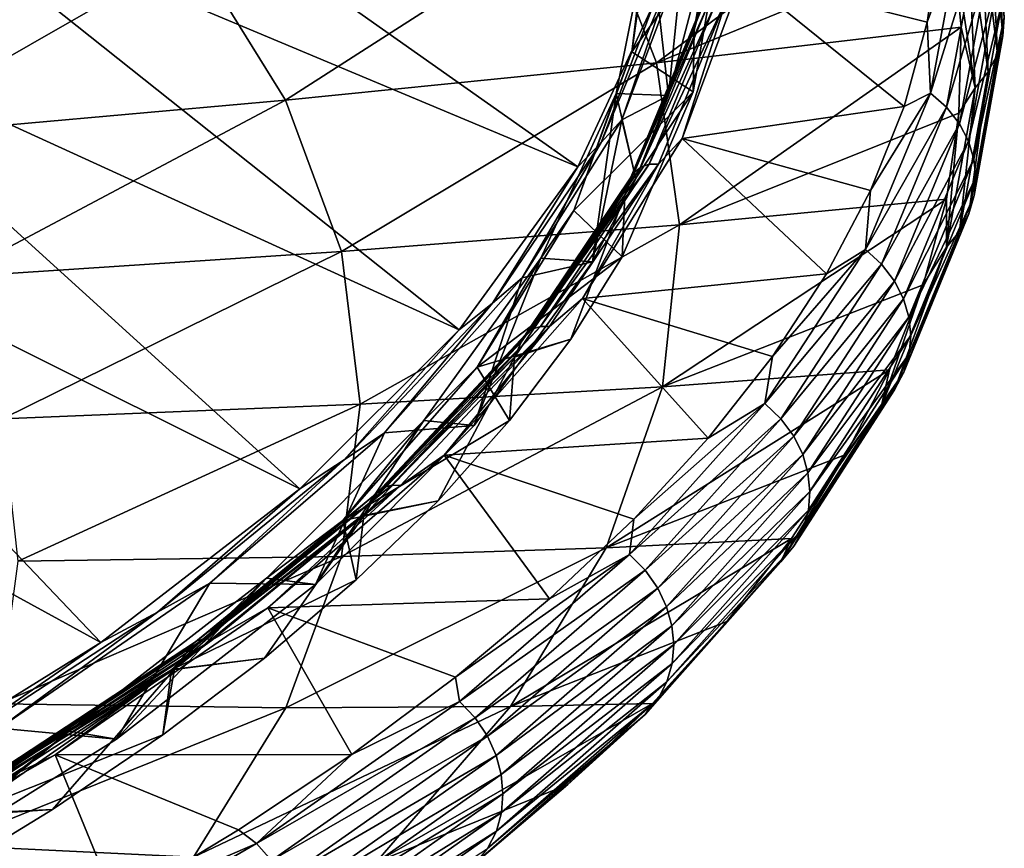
# Model space of a CAD drawing. Header units: metres. Extents: x -106 to 264, y -111 to 81.
# Tile 246 of 256: x 254 to 264, y 5 to 14. Entities that reach past the tile are written whole.
import ezdxf

# ---------------------------------------------------------------- set-up
doc = ezdxf.new("R2010")
doc.units = ezdxf.units.M
doc.layers.add('solid_20422013', color=7, linetype='CONTINUOUS')

msp = doc.modelspace()

# ---------------------------------------------------------------- linework, layer by layer
at = {"layer": 'solid_20422013'}
for points in [[(253.052444, 17.028738, 211.349136), (252.294754, 15.51055, 215.568085), (259.4758, 12.494578, 215.387924)], [(253.052444, 17.028738, 211.349136), (259.4758, 12.494578, 215.387924), (260.282776, 14.235121, 210.553391)], [(260.302948, 13.588056, 197.319458), (259.647736, 15.275245, 192.632919), (263.212799, 15.761858, 197.167389)], [(260.302948, 13.588056, 197.319458), (263.212799, 15.761858, 197.167389), (263.410492, 14.862253, 199.646927)], [(260.993134, 15.674095, 204.779648), (260.697876, 13.930076, 209.623856), (260.730438, 14.077503, 209.501907)], [(260.992096, 15.02831, 204.679245), (260.697876, 13.930076, 209.623856), (260.993134, 15.674095, 204.779648)], [(252.294754, 15.51055, 215.568085), (251.158829, 14.019715, 219.711044), (258.231659, 10.783846, 220.139664)], [(252.294754, 15.51055, 215.568085), (258.231659, 10.783846, 220.139664), (259.4758, 12.494578, 215.387924)], [(263.85321, 15.55061, 199.852081), (263.935059, 13.871906, 204.502274), (263.797821, 15.359486, 199.78627)], [(263.950958, 14.062175, 204.57132), (263.935059, 13.871906, 204.502274), (263.85321, 15.55061, 199.852081)], [(260.043793, 13.703719, 208.358429), (260.992096, 15.02831, 204.679245), (260.246582, 15.380395, 203.701279)], [(260.227722, 15.015059, 205.158875), (260.043793, 13.703719, 208.358429), (260.246582, 15.380395, 203.701279)], [(263.797821, 15.359486, 199.78627), (263.879089, 13.680235, 204.431702), (263.701294, 15.172057, 199.724136)], [(263.935059, 13.871906, 204.502274), (263.879089, 13.680235, 204.431702), (263.797821, 15.359486, 199.78627)], [(256.410278, 13.194492, 192.90361), (255.439651, 14.76158, 188.550705), (259.647736, 15.275245, 192.632919)], [(256.410278, 13.194492, 192.90361), (259.647736, 15.275245, 192.632919), (260.302948, 13.588056, 197.319458)], [(263.701294, 15.172057, 199.724136), (263.781464, 13.493385, 204.361786), (263.56662, 15.002142, 199.670486)], [(263.879089, 13.680235, 204.431702), (263.781464, 13.493385, 204.361786), (263.701294, 15.172057, 199.724136)], [(260.227722, 15.015059, 205.158875), (259.877411, 13.264476, 210.021301), (260.043793, 13.703719, 208.358429)], [(260.426422, 13.243556, 210.079407), (259.877411, 13.264476, 210.021301), (260.227722, 15.015059, 205.158875)], [(260.043793, 13.703719, 208.358429), (260.686096, 13.284825, 209.521957), (260.992096, 15.02831, 204.679245)], [(260.65863, 14.124878, 207.631439), (260.426422, 13.243556, 210.079407), (260.227722, 15.015059, 205.158875)], [(260.992096, 15.02831, 204.679245), (260.686096, 13.284825, 209.521957), (260.697876, 13.930076, 209.623856)], [(263.56662, 15.002142, 199.670486), (263.645233, 13.325239, 204.297653), (263.410492, 14.862253, 199.646927)], [(263.781464, 13.493385, 204.361786), (263.645233, 13.325239, 204.297653), (263.56662, 15.002142, 199.670486)], [(261.204559, 14.499615, 208.852982), (263.141357, 14.013906, 207.743958), (263.274353, 14.901443, 205.265167)], [(263.479218, 14.923164, 204.86969), (263.274353, 14.901443, 205.265167), (263.141357, 14.013906, 207.743958)], [(263.175964, 13.270103, 209.482819), (263.479218, 14.923164, 204.86969), (263.141357, 14.013906, 207.743958)], [(263.647705, 14.780567, 204.822617), (263.479218, 14.923164, 204.86969), (263.175964, 13.270103, 209.482819)], [(260.302948, 13.588056, 197.319458), (263.410492, 14.862253, 199.646927), (263.498108, 13.9606, 202.132019)], [(263.647705, 14.780567, 204.822617), (263.175964, 13.270103, 209.482819), (263.345398, 13.12158, 209.447632)], [(263.647705, 14.780567, 204.822617), (263.345398, 13.12158, 209.447632), (263.782104, 14.613262, 204.765732)], [(263.645233, 13.325239, 204.297653), (263.498108, 13.9606, 202.132019), (263.410492, 14.862253, 199.646927)], [(252.024307, 12.80335, 189.047058), (250.783676, 14.239956, 185.05661), (255.439651, 14.76158, 188.550705)], [(252.024307, 12.80335, 189.047058), (255.439651, 14.76158, 188.550705), (256.410278, 13.194492, 192.90361)], [(259.93689, 12.989357, 213.690201), (260.426422, 13.243556, 210.079407), (260.573853, 14.672618, 209.014771)], [(259.93689, 12.989357, 213.690201), (260.573853, 14.672618, 209.014771), (260.442078, 14.464039, 209.783936)], [(260.573853, 14.672618, 209.014771), (260.426422, 13.243556, 210.079407), (260.65863, 14.124878, 207.631439)], [(263.345398, 13.12158, 209.447632), (263.480591, 12.948985, 209.400055), (263.782104, 14.613262, 204.765732)], [(263.782104, 14.613262, 204.765732), (263.480591, 12.948985, 209.400055), (263.876556, 14.434338, 204.703644)], [(259.93689, 12.989357, 213.690201), (260.442078, 14.464039, 209.783936), (259.721924, 12.751941, 214.539459)], [(260.282776, 14.235121, 210.553391), (259.721924, 12.751941, 214.539459), (260.442078, 14.464039, 209.783936)], [(261.204559, 14.499615, 208.852982), (260.571289, 12.794874, 213.588074), (262.898834, 13.129014, 210.215363)], [(261.037872, 14.257011, 209.598282), (260.571289, 12.794874, 213.588074), (261.204559, 14.499615, 208.852982)], [(261.204559, 14.499615, 208.852982), (262.898834, 13.129014, 210.215363), (263.141357, 14.013906, 207.743958)], [(263.480591, 12.948985, 209.400055), (263.575592, 12.765701, 209.344238), (263.876556, 14.434338, 204.703644)], [(263.876556, 14.434338, 204.703644), (263.575592, 12.765701, 209.344238), (263.931396, 14.250069, 204.638596)], [(260.2258, 12.523163, 214.390442), (260.322723, 12.524734, 214.409866), (261.037872, 14.257011, 209.598282)], [(260.939819, 14.252658, 209.586578), (260.2258, 12.523163, 214.390442), (261.037872, 14.257011, 209.598282)], [(261.037872, 14.257011, 209.598282), (260.322723, 12.524734, 214.409866), (260.571289, 12.794874, 213.588074)], [(260.282776, 14.235121, 210.553391), (259.4758, 12.494578, 215.387924), (259.721924, 12.751941, 214.539459)], [(260.01886, 12.353951, 214.289261), (260.065155, 12.43287, 214.326675), (260.777252, 14.157752, 209.535629)], [(260.730438, 14.077503, 209.501907), (260.01886, 12.353951, 214.289261), (260.777252, 14.157752, 209.535629)], [(260.065155, 12.43287, 214.326675), (260.136719, 12.491392, 214.361679), (260.84967, 14.218329, 209.564926)], [(260.777252, 14.157752, 209.535629), (260.065155, 12.43287, 214.326675), (260.84967, 14.218329, 209.564926)], [(260.136719, 12.491392, 214.361679), (260.2258, 12.523163, 214.390442), (260.939819, 14.252658, 209.586578)], [(260.84967, 14.218329, 209.564926), (260.136719, 12.491392, 214.361679), (260.939819, 14.252658, 209.586578)], [(263.575592, 12.765701, 209.344238), (263.630768, 12.578059, 209.282547), (263.931396, 14.250069, 204.638596)], [(263.931396, 14.250069, 204.638596), (263.630768, 12.578059, 209.282547), (263.950958, 14.062175, 204.57132)], [(260.697876, 13.930076, 209.623856), (260.01886, 12.353951, 214.289261), (260.730438, 14.077503, 209.501907)], [(263.630768, 12.578059, 209.282547), (263.650482, 12.387682, 209.216019), (263.950958, 14.062175, 204.57132)], [(263.950958, 14.062175, 204.57132), (263.650482, 12.387682, 209.216019), (263.935059, 13.871906, 204.502274)], [(251.158829, 14.019715, 219.711044), (249.652908, 12.567022, 223.748062), (256.55954, 9.115499, 224.773682)], [(251.158829, 14.019715, 219.711044), (256.55954, 9.115499, 224.773682), (258.231659, 10.783846, 220.139664)], [(260.542908, 11.888271, 202.040985), (260.302948, 13.588056, 197.319458), (263.498108, 13.9606, 202.132019)], [(260.542908, 11.888271, 202.040985), (263.498108, 13.9606, 202.132019), (263.475494, 13.058443, 204.618347)], [(263.175964, 13.270103, 209.482819), (263.141357, 14.013906, 207.743958), (262.898834, 13.129014, 210.215363)], [(263.645233, 13.325239, 204.297653), (263.475494, 13.058443, 204.618347), (263.498108, 13.9606, 202.132019)], [(260.697876, 13.930076, 209.623856), (259.968781, 12.200738, 214.427277), (260.01886, 12.353951, 214.289261)], [(260.686096, 13.284825, 209.521957), (259.968781, 12.200738, 214.427277), (260.697876, 13.930076, 209.623856)], [(263.935059, 13.871906, 204.502274), (263.634521, 12.195839, 209.145081), (263.879089, 13.680235, 204.431702)], [(263.650482, 12.387682, 209.216019), (263.634521, 12.195839, 209.145081), (263.935059, 13.871906, 204.502274)], [(259.433044, 12.037971, 212.985229), (260.686096, 13.284825, 209.521957), (260.043793, 13.703719, 208.358429)], [(259.877411, 13.264476, 210.021301), (259.433044, 12.037971, 212.985229), (260.043793, 13.703719, 208.358429)], [(263.879089, 13.680235, 204.431702), (263.578278, 12.003633, 209.069656), (263.781464, 13.493385, 204.361786)], [(263.634521, 12.195839, 209.145081), (263.578278, 12.003633, 209.069656), (263.879089, 13.680235, 204.431702)], [(256.995544, 11.605601, 197.317062), (256.410278, 13.194492, 192.90361), (260.302948, 13.588056, 197.319458)], [(256.995544, 11.605601, 197.317062), (260.302948, 13.588056, 197.319458), (260.542908, 11.888271, 202.040985)], [(263.781464, 13.493385, 204.361786), (263.480133, 11.817394, 208.991852), (263.645233, 13.325239, 204.297653)], [(263.578278, 12.003633, 209.069656), (263.480133, 11.817394, 208.991852), (263.781464, 13.493385, 204.361786)], [(259.877411, 13.264476, 210.021301), (259.087067, 11.537223, 214.818924), (259.433044, 12.037971, 212.985229)], [(259.628784, 11.500453, 214.921066), (259.087067, 11.537223, 214.818924), (259.877411, 13.264476, 210.021301)], [(259.433044, 12.037971, 212.985229), (259.940155, 11.550041, 214.3405), (260.686096, 13.284825, 209.521957)], [(260.083954, 12.370339, 212.504852), (259.628784, 11.500453, 214.921066), (259.877411, 13.264476, 210.021301)], [(260.426422, 13.243556, 210.079407), (260.083954, 12.370339, 212.504852), (259.877411, 13.264476, 210.021301)], [(259.93689, 12.989357, 213.690201), (260.083954, 12.370339, 212.504852), (260.426422, 13.243556, 210.079407)], [(260.686096, 13.284825, 209.521957), (259.940155, 11.550041, 214.3405), (259.968781, 12.200738, 214.427277)], [(262.494781, 11.629883, 214.060333), (263.175964, 13.270103, 209.482819), (262.547241, 12.248302, 212.675125)], [(263.345398, 13.12158, 209.447632), (263.175964, 13.270103, 209.482819), (262.494781, 11.629883, 214.060333)], [(263.175964, 13.270103, 209.482819), (262.898834, 13.129014, 210.215363), (262.547241, 12.248302, 212.675125)], [(263.645233, 13.325239, 204.297653), (263.343201, 11.651072, 208.917038), (263.475494, 13.058443, 204.618347)], [(263.480133, 11.817394, 208.991852), (263.343201, 11.651072, 208.917038), (263.645233, 13.325239, 204.297653)], [(252.911392, 11.337009, 193.120087), (252.024307, 12.80335, 189.047058), (256.410278, 13.194492, 192.90361)], [(252.911392, 11.337009, 193.120087), (256.410278, 13.194492, 192.90361), (256.995544, 11.605601, 197.317062)], [(260.571289, 12.794874, 213.588074), (262.547241, 12.248302, 212.675125), (262.898834, 13.129014, 210.215363)], [(263.345398, 13.12158, 209.447632), (262.494781, 11.629883, 214.060333), (262.664154, 11.475374, 214.037201)], [(263.345398, 13.12158, 209.447632), (262.664154, 11.475374, 214.037201), (263.480591, 12.948985, 209.400055)], [(260.542908, 11.888271, 202.040985), (263.475494, 13.058443, 204.618347), (263.342712, 12.157367, 207.101608)], [(263.343201, 11.651072, 208.917038), (263.342712, 12.157367, 207.101608), (263.475494, 13.058443, 204.618347)], [(258.892975, 11.329574, 218.30043), (259.628784, 11.500453, 214.921066), (259.93689, 12.989357, 213.690201)], [(258.892975, 11.329574, 218.30043), (259.93689, 12.989357, 213.690201), (259.721924, 12.751941, 214.539459)], [(259.93689, 12.989357, 213.690201), (259.628784, 11.500453, 214.921066), (260.083954, 12.370339, 212.504852)], [(262.664154, 11.475374, 214.037201), (262.799286, 11.297441, 213.999023), (263.480591, 12.948985, 209.400055)], [(263.480591, 12.948985, 209.400055), (262.799286, 11.297441, 213.999023), (263.575592, 12.765701, 209.344238)], [(258.892975, 11.329574, 218.30043), (259.721924, 12.751941, 214.539459), (258.579865, 11.066376, 219.221298)], [(259.4758, 12.494578, 215.387924), (258.579865, 11.066376, 219.221298), (259.721924, 12.751941, 214.539459)], [(260.571289, 12.794874, 213.588074), (259.524933, 11.113647, 218.257874), (262.087067, 11.373333, 215.118958)], [(260.322723, 12.524734, 214.409866), (259.524933, 11.113647, 218.257874), (260.571289, 12.794874, 213.588074)], [(260.571289, 12.794874, 213.588074), (262.087067, 11.373333, 215.118958), (262.547241, 12.248302, 212.675125)], [(262.799286, 11.297441, 213.999023), (262.894257, 11.109762, 213.949615), (263.575592, 12.765701, 209.344238)], [(263.575592, 12.765701, 209.344238), (262.894257, 11.109762, 213.949615), (263.630768, 12.578059, 209.282547)], [(249.652908, 12.567022, 223.748062), (247.787918, 11.162981, 227.649948), (254.47168, 7.501797, 229.25592)], [(249.652908, 12.567022, 223.748062), (254.47168, 7.501797, 229.25592), (256.55954, 9.115499, 224.773682)], [(258.997406, 10.790894, 219.084991), (259.084808, 10.820146, 219.120758), (260.2258, 12.523163, 214.390442)], [(260.136719, 12.491392, 214.361679), (258.997406, 10.790894, 219.084991), (260.2258, 12.523163, 214.390442)], [(259.084808, 10.820146, 219.120758), (259.179871, 10.818975, 219.147797), (260.322723, 12.524734, 214.409866)], [(260.2258, 12.523163, 214.390442), (259.084808, 10.820146, 219.120758), (260.322723, 12.524734, 214.409866)], [(260.322723, 12.524734, 214.409866), (259.179871, 10.818975, 219.147797), (259.524933, 11.113647, 218.257874)], [(262.894257, 11.109762, 213.949615), (262.949432, 10.918724, 213.891327), (263.630768, 12.578059, 209.282547)], [(263.630768, 12.578059, 209.282547), (262.949432, 10.918724, 213.891327), (263.650482, 12.387682, 209.216019)], [(259.4758, 12.494578, 215.387924), (258.231659, 10.783846, 220.139664), (258.579865, 11.066376, 219.221298)], [(258.881805, 10.656785, 219.003326), (258.927216, 10.734395, 219.044373), (260.065155, 12.43287, 214.326675)], [(260.01886, 12.353951, 214.289261), (258.881805, 10.656785, 219.003326), (260.065155, 12.43287, 214.326675)], [(258.927216, 10.734395, 219.044373), (258.997406, 10.790894, 219.084991), (260.136719, 12.491392, 214.361679)], [(260.065155, 12.43287, 214.326675), (258.927216, 10.734395, 219.044373), (260.136719, 12.491392, 214.361679)], [(259.968781, 12.200738, 214.427277), (258.881805, 10.656785, 219.003326), (260.01886, 12.353951, 214.289261)], [(262.949432, 10.918724, 213.891327), (262.969177, 10.725853, 213.825546), (263.650482, 12.387682, 209.216019)], [(263.650482, 12.387682, 209.216019), (262.969177, 10.725853, 213.825546), (263.634521, 12.195839, 209.145081)], [(259.968781, 12.200738, 214.427277), (258.811096, 10.49844, 219.155594), (258.881805, 10.656785, 219.003326)], [(259.402802, 10.686062, 216.740295), (258.811096, 10.49844, 219.155594), (259.968781, 12.200738, 214.427277)], [(259.940155, 11.550041, 214.3405), (259.402802, 10.686062, 216.740295), (259.968781, 12.200738, 214.427277)], [(262.494781, 11.629883, 214.060333), (262.547241, 12.248302, 212.675125), (262.087067, 11.373333, 215.118958)], [(263.634521, 12.195839, 209.145081), (262.953247, 10.532436, 213.752716), (263.578278, 12.003633, 209.069656)], [(262.969177, 10.725853, 213.825546), (262.953247, 10.532436, 213.752716), (263.634521, 12.195839, 209.145081)], [(260.366028, 10.187596, 206.764984), (263.342712, 12.157367, 207.101608), (263.100037, 11.258954, 209.577515)], [(260.366028, 10.187596, 206.764984), (260.542908, 11.888271, 202.040985), (263.342712, 12.157367, 207.101608)], [(263.343201, 11.651072, 208.917038), (263.100037, 11.258954, 209.577515), (263.342712, 12.157367, 207.101608)], [(258.421356, 10.393892, 217.551834), (259.940155, 11.550041, 214.3405), (259.433044, 12.037971, 212.985229)], [(259.087067, 11.537223, 214.818924), (258.421356, 10.393892, 217.551834), (259.433044, 12.037971, 212.985229)], [(263.578278, 12.003633, 209.069656), (262.897095, 10.33971, 213.672394), (263.480133, 11.817394, 208.991852)], [(262.953247, 10.532436, 213.752716), (262.897095, 10.33971, 213.672394), (263.578278, 12.003633, 209.069656)], [(257.191406, 10.005764, 201.760925), (256.995544, 11.605601, 197.317062), (260.542908, 11.888271, 202.040985)], [(257.191406, 10.005764, 201.760925), (260.542908, 11.888271, 202.040985), (260.366028, 10.187596, 206.764984)], [(263.480133, 11.817394, 208.991852), (262.799042, 10.154112, 213.586594), (263.343201, 11.651072, 208.917038)], [(262.897095, 10.33971, 213.672394), (262.799042, 10.154112, 213.586594), (263.480133, 11.817394, 208.991852)], [(253.438904, 9.850898, 197.248047), (252.911392, 11.337009, 193.120087), (256.995544, 11.605601, 197.317062)], [(253.438904, 9.850898, 197.248047), (256.995544, 11.605601, 197.317062), (257.191406, 10.005764, 201.760925)], [(261.439697, 10.012325, 218.574814), (262.494781, 11.629883, 214.060333), (261.519165, 10.505614, 217.542618)], [(262.664154, 11.475374, 214.037201), (262.494781, 11.629883, 214.060333), (261.439697, 10.012325, 218.574814)], [(262.494781, 11.629883, 214.060333), (262.087067, 11.373333, 215.118958), (261.519165, 10.505614, 217.542618)], [(263.343201, 11.651072, 208.917038), (262.662231, 9.989655, 213.500977), (263.100037, 11.258954, 209.577515)], [(262.799042, 10.154112, 213.586594), (262.662231, 9.989655, 213.500977), (263.343201, 11.651072, 208.917038)], [(259.087067, 11.537223, 214.818924), (257.85907, 9.833048, 219.55246), (258.421356, 10.393892, 217.551834)], [(258.389465, 9.780645, 219.698013), (257.85907, 9.833048, 219.55246), (259.087067, 11.537223, 214.818924)], [(259.628784, 11.500453, 214.921066), (258.389465, 9.780645, 219.698013), (259.087067, 11.537223, 214.818924)], [(258.892975, 11.329574, 218.30043), (258.389465, 9.780645, 219.698013), (259.628784, 11.500453, 214.921066)], [(258.421356, 10.393892, 217.551834), (259.402802, 10.686062, 216.740295), (259.940155, 11.550041, 214.3405)], [(262.664154, 11.475374, 214.037201), (261.439697, 10.012325, 218.574814), (261.60791, 9.851808, 218.563812)], [(262.664154, 11.475374, 214.037201), (261.60791, 9.851808, 218.563812), (262.799286, 11.297441, 213.999023)], [(259.524933, 11.113647, 218.257874), (261.519165, 10.505614, 217.542618), (262.087067, 11.373333, 215.118958)], [(257.449188, 9.704538, 222.814148), (258.389465, 9.780645, 219.698013), (258.892975, 11.329574, 218.30043)], [(257.449188, 9.704538, 222.814148), (258.892975, 11.329574, 218.30043), (258.579865, 11.066376, 219.221298)], [(261.60791, 9.851808, 218.563812), (261.742126, 9.668521, 218.535126), (262.799286, 11.297441, 213.999023)], [(262.799286, 11.297441, 213.999023), (261.742126, 9.668521, 218.535126), (262.894257, 11.109762, 213.949615)], [(247.787918, 11.162981, 227.649948), (251.983475, 5.954603, 233.553406), (254.47168, 7.501797, 229.25592)], [(260.366028, 10.187596, 206.764984), (263.100037, 11.258954, 209.577515), (262.747864, 10.364762, 212.041763)], [(262.662231, 9.989655, 213.500977), (262.747864, 10.364762, 212.041763), (263.100037, 11.258954, 209.577515)], [(257.449188, 9.704538, 222.814148), (258.579865, 11.066376, 219.221298), (257.023987, 9.419251, 223.796371)], [(258.231659, 10.783846, 220.139664), (257.023987, 9.419251, 223.796371), (258.579865, 11.066376, 219.221298)], [(259.524933, 11.113647, 218.257874), (258.072601, 9.4674, 222.83049), (260.844543, 9.646636, 219.941895)], [(259.179871, 10.818975, 219.147797), (258.072601, 9.4674, 222.83049), (259.524933, 11.113647, 218.257874)], [(259.524933, 11.113647, 218.257874), (260.844543, 9.646636, 219.941895), (261.519165, 10.505614, 217.542618)], [(261.742126, 9.668521, 218.535126), (261.836487, 9.476438, 218.492157), (262.894257, 11.109762, 213.949615)], [(262.894257, 11.109762, 213.949615), (261.836487, 9.476438, 218.492157), (262.949432, 10.918724, 213.891327)], [(261.836487, 9.476438, 218.492157), (261.891327, 9.282001, 218.437302), (262.949432, 10.918724, 213.891327)], [(262.949432, 10.918724, 213.891327), (261.891327, 9.282001, 218.437302), (262.969177, 10.725853, 213.825546)], [(258.231659, 10.783846, 220.139664), (256.55954, 9.115499, 224.773682), (257.023987, 9.419251, 223.796371)], [(257.37146, 9.07437, 223.655273), (257.439819, 9.128891, 223.701385), (258.997406, 10.790894, 219.084991)], [(258.927216, 10.734395, 219.044373), (257.37146, 9.07437, 223.655273), (258.997406, 10.790894, 219.084991)], [(257.439819, 9.128891, 223.701385), (257.524902, 9.155681, 223.743988), (259.084808, 10.820146, 219.120758)], [(258.997406, 10.790894, 219.084991), (257.439819, 9.128891, 223.701385), (259.084808, 10.820146, 219.120758)], [(259.084808, 10.820146, 219.120758), (257.524902, 9.155681, 223.743988), (259.179871, 10.818975, 219.147797)], [(257.524902, 9.155681, 223.743988), (257.617462, 9.151833, 223.778458), (259.179871, 10.818975, 219.147797)], [(259.179871, 10.818975, 219.147797), (257.617462, 9.151833, 223.778458), (258.072601, 9.4674, 222.83049)], [(257.32724, 8.998039, 223.610657), (257.37146, 9.07437, 223.655273), (258.927216, 10.734395, 219.044373)], [(258.881805, 10.656785, 219.003326), (257.32724, 8.998039, 223.610657), (258.927216, 10.734395, 219.044373)], [(258.811096, 10.49844, 219.155594), (257.32724, 8.998039, 223.610657), (258.881805, 10.656785, 219.003326)], [(258.421356, 10.393892, 217.551834), (258.759033, 9.831659, 219.113495), (259.402802, 10.686062, 216.740295)], [(259.402802, 10.686062, 216.740295), (258.759033, 9.831659, 219.113495), (258.811096, 10.49844, 219.155594)], [(261.891327, 9.282001, 218.437302), (261.91095, 9.086641, 218.372314), (262.969177, 10.725853, 213.825546)], [(262.969177, 10.725853, 213.825546), (261.91095, 9.086641, 218.372314), (262.953247, 10.532436, 213.752716)], [(258.811096, 10.49844, 219.155594), (257.233032, 8.835349, 223.774994), (257.32724, 8.998039, 223.610657)], [(258.010193, 8.991156, 221.44809), (257.233032, 8.835349, 223.774994), (258.811096, 10.49844, 219.155594)], [(258.759033, 9.831659, 219.113495), (258.010193, 8.991156, 221.44809), (258.811096, 10.49844, 219.155594)], [(261.439697, 10.012325, 218.574814), (261.519165, 10.505614, 217.542618), (260.844543, 9.646636, 219.941895)], [(262.953247, 10.532436, 213.752716), (261.895172, 8.891661, 218.297592), (262.897095, 10.33971, 213.672394)], [(261.91095, 9.086641, 218.372314), (261.895172, 8.891661, 218.297592), (262.953247, 10.532436, 213.752716)], [(257.011017, 8.782413, 222.027893), (258.759033, 9.831659, 219.113495), (258.421356, 10.393892, 217.551834)], [(257.85907, 9.833048, 219.55246), (257.011017, 8.782413, 222.027893), (258.421356, 10.393892, 217.551834)], [(259.773499, 8.497742, 211.458923), (262.747864, 10.364762, 212.041763), (262.286743, 9.476301, 214.490067)], [(259.773499, 8.497742, 211.458923), (260.366028, 10.187596, 206.764984), (262.747864, 10.364762, 212.041763)], [(262.897095, 10.33971, 213.672394), (261.839417, 8.698429, 218.212341), (262.799042, 10.154112, 213.586594)], [(261.895172, 8.891661, 218.297592), (261.839417, 8.698429, 218.212341), (262.897095, 10.33971, 213.672394)], [(262.662231, 9.989655, 213.500977), (262.286743, 9.476301, 214.490067), (262.747864, 10.364762, 212.041763)], [(256.996552, 8.405909, 206.204834), (260.366028, 10.187596, 206.764984), (259.773499, 8.497742, 211.458923)], [(256.996552, 8.405909, 206.204834), (257.191406, 10.005764, 201.760925), (260.366028, 10.187596, 206.764984)], [(262.799042, 10.154112, 213.586594), (261.742096, 8.513495, 218.118515), (262.662231, 9.989655, 213.500977)], [(261.839417, 8.698429, 218.212341), (261.742096, 8.513495, 218.118515), (262.799042, 10.154112, 213.586594)], [(253.603241, 8.355116, 201.402847), (253.438904, 9.850898, 197.248047), (257.191406, 10.005764, 201.760925)], [(253.603241, 8.355116, 201.402847), (257.191406, 10.005764, 201.760925), (256.996552, 8.405909, 206.204834)], [(260.016937, 8.427118, 222.999237), (261.439697, 10.012325, 218.574814), (260.064423, 8.797873, 222.312637)], [(261.60791, 9.851808, 218.563812), (261.439697, 10.012325, 218.574814), (260.016937, 8.427118, 222.999237)], [(261.439697, 10.012325, 218.574814), (260.844543, 9.646636, 219.941895), (260.064423, 8.797873, 222.312637)], [(262.662231, 9.989655, 213.500977), (261.606262, 8.350931, 218.022034), (262.286743, 9.476301, 214.490067)], [(261.742096, 8.513495, 218.118515), (261.606262, 8.350931, 218.022034), (262.662231, 9.989655, 213.500977)], [(257.85907, 9.833048, 219.55246), (256.21048, 8.177645, 224.150513), (257.011017, 8.782413, 222.027893)], [(256.725677, 8.110062, 224.338242), (256.21048, 8.177645, 224.150513), (257.85907, 9.833048, 219.55246)], [(258.389465, 9.780645, 219.698013), (256.725677, 8.110062, 224.338242), (257.85907, 9.833048, 219.55246)], [(257.011017, 8.782413, 222.027893), (258.010193, 8.991156, 221.44809), (258.759033, 9.831659, 219.113495)], [(261.60791, 9.851808, 218.563812), (260.016937, 8.427118, 222.999237), (260.182922, 8.260608, 223.000381)], [(261.60791, 9.851808, 218.563812), (260.182922, 8.260608, 223.000381), (261.742126, 9.668521, 218.535126)], [(257.449188, 9.704538, 222.814148), (256.725677, 8.110062, 224.338242), (258.389465, 9.780645, 219.698013)], [(255.615356, 8.125284, 227.200684), (256.725677, 8.110062, 224.338242), (257.449188, 9.704538, 222.814148)], [(255.615356, 8.125284, 227.200684), (257.449188, 9.704538, 222.814148), (257.023987, 9.419251, 223.796371)], [(258.072601, 9.4674, 222.83049), (260.064423, 8.797873, 222.312637), (260.844543, 9.646636, 219.941895)], [(260.182922, 8.260608, 223.000381), (260.315369, 8.071985, 222.981186), (261.742126, 9.668521, 218.535126)], [(261.742126, 9.668521, 218.535126), (260.315369, 8.071985, 222.981186), (261.836487, 9.476438, 218.492157)], [(255.615356, 8.125284, 227.200684), (257.023987, 9.419251, 223.796371), (255.065277, 7.822203, 228.232346)], [(256.55954, 9.115499, 224.773682), (255.065277, 7.822203, 228.232346), (257.023987, 9.419251, 223.796371)], [(258.072601, 9.4674, 222.83049), (256.224213, 7.867358, 227.27478), (259.180054, 7.960831, 224.650742)], [(257.617462, 9.151833, 223.778458), (256.224213, 7.867358, 227.27478), (258.072601, 9.4674, 222.83049)], [(258.072601, 9.4674, 222.83049), (259.180054, 7.960831, 224.650742), (260.064423, 8.797873, 222.312637)], [(259.773499, 8.497742, 211.458923), (262.286743, 9.476301, 214.490067), (261.717529, 8.595133, 216.918152)], [(260.315369, 8.071985, 222.981186), (260.408478, 7.875518, 222.944641), (261.836487, 9.476438, 218.492157)], [(261.836487, 9.476438, 218.492157), (260.408478, 7.875518, 222.944641), (261.891327, 9.282001, 218.437302)], [(261.606262, 8.350931, 218.022034), (261.717529, 8.595133, 216.918152), (262.286743, 9.476301, 214.490067)], [(260.408478, 7.875518, 222.944641), (260.462616, 7.677702, 222.89325), (261.891327, 9.282001, 218.437302)], [(261.891327, 9.282001, 218.437302), (260.462616, 7.677702, 222.89325), (261.91095, 9.086641, 218.372314)], [(256.55954, 9.115499, 224.773682), (254.47168, 7.501797, 229.25592), (255.065277, 7.822203, 228.232346)], [(255.408951, 7.464564, 228.126678), (255.47496, 7.517166, 228.178116), (257.439819, 9.128891, 223.701385)], [(257.37146, 9.07437, 223.655273), (255.408951, 7.464564, 228.126678), (257.439819, 9.128891, 223.701385)], [(255.47496, 7.517166, 228.178116), (255.557129, 7.541569, 228.227356), (257.524902, 9.155681, 223.743988)], [(257.439819, 9.128891, 223.701385), (255.47496, 7.517166, 228.178116), (257.524902, 9.155681, 223.743988)], [(257.524902, 9.155681, 223.743988), (255.557129, 7.541569, 228.227356), (257.617462, 9.151833, 223.778458)], [(255.557129, 7.541569, 228.227356), (255.64653, 7.535124, 228.269043), (257.617462, 9.151833, 223.778458)], [(257.617462, 9.151833, 223.778458), (255.64653, 7.535124, 228.269043), (256.224213, 7.867358, 227.27478)], [(255.366241, 7.389473, 228.078629), (255.408951, 7.464564, 228.126678), (257.37146, 9.07437, 223.655273)], [(257.32724, 8.998039, 223.610657), (255.366241, 7.389473, 228.078629), (257.37146, 9.07437, 223.655273)], [(257.233032, 8.835349, 223.774994), (255.366241, 7.389473, 228.078629), (257.32724, 8.998039, 223.610657)], [(257.011017, 8.782413, 222.027893), (257.151794, 8.159027, 223.759399), (258.010193, 8.991156, 221.44809)], [(258.010193, 8.991156, 221.44809), (257.151794, 8.159027, 223.759399), (257.233032, 8.835349, 223.774994)], [(260.462616, 7.677702, 222.89325), (260.481995, 7.47987, 222.829041), (261.91095, 9.086641, 218.372314)], [(261.91095, 9.086641, 218.372314), (260.481995, 7.47987, 222.829041), (261.895172, 8.891661, 218.297592)], [(261.895172, 8.891661, 218.297592), (260.466492, 7.283344, 222.752441), (261.839417, 8.698429, 218.212341)], [(260.481995, 7.47987, 222.829041), (260.466492, 7.283344, 222.752441), (261.895172, 8.891661, 218.297592)], [(255.213562, 7.213903, 226.384583), (257.151794, 8.159027, 223.759399), (257.011017, 8.782413, 222.027893)], [(256.21048, 8.177645, 224.150513), (255.213562, 7.213903, 226.384583), (257.011017, 8.782413, 222.027893)], [(257.233032, 8.835349, 223.774994), (255.245941, 7.223353, 228.252487), (255.366241, 7.389473, 228.078629)], [(256.187866, 7.337904, 226.040161), (255.245941, 7.223353, 228.252487), (257.233032, 8.835349, 223.774994)], [(257.151794, 8.159027, 223.759399), (256.187866, 7.337904, 226.040161), (257.233032, 8.835349, 223.774994)], [(260.016937, 8.427118, 222.999237), (260.064423, 8.797873, 222.312637), (259.180054, 7.960831, 224.650742)], [(261.839417, 8.698429, 218.212341), (260.41153, 7.089626, 222.662292), (261.742096, 8.513495, 218.118515)], [(260.466492, 7.283344, 222.752441), (260.41153, 7.089626, 222.662292), (261.839417, 8.698429, 218.212341)], [(258.769379, 6.830343, 216.090485), (261.717529, 8.595133, 216.918152), (261.041229, 7.722806, 219.321838)], [(258.769379, 6.830343, 216.090485), (259.773499, 8.497742, 211.458923), (261.717529, 8.595133, 216.918152)], [(261.606262, 8.350931, 218.022034), (261.041229, 7.722806, 219.321838), (261.717529, 8.595133, 216.918152)], [(256.412323, 6.816967, 210.618439), (259.773499, 8.497742, 211.458923), (258.769379, 6.830343, 216.090485)], [(256.412323, 6.816967, 210.618439), (256.996552, 8.405909, 206.204834), (259.773499, 8.497742, 211.458923)], [(261.742096, 8.513495, 218.118515), (260.315552, 6.905371, 222.560455), (261.606262, 8.350931, 218.022034)], [(260.41153, 7.089626, 222.662292), (260.315552, 6.905371, 222.560455), (261.742096, 8.513495, 218.118515)], [(253.40332, 6.859828, 205.55629), (256.996552, 8.405909, 206.204834), (256.412323, 6.816967, 210.618439)], [(253.40332, 6.859828, 205.55629), (253.603241, 8.355116, 201.402847), (256.996552, 8.405909, 206.204834)], [(260.016937, 8.427118, 222.999237), (259.180054, 7.960831, 224.650742), (258.192993, 7.136966, 226.952133)], [(258.235016, 6.883759, 227.307098), (260.016937, 8.427118, 222.999237), (258.192993, 7.136966, 226.952133)], [(260.182922, 8.260608, 223.000381), (260.016937, 8.427118, 222.999237), (258.235016, 6.883759, 227.307098)], [(261.606262, 8.350931, 218.022034), (260.18158, 6.744715, 222.45314), (261.041229, 7.722806, 219.321838)], [(260.315552, 6.905371, 222.560455), (260.18158, 6.744715, 222.45314), (261.606262, 8.350931, 218.022034)], [(256.21048, 8.177645, 224.150513), (254.141296, 6.569722, 228.616699), (255.213562, 7.213903, 226.384583)], [(254.637466, 6.4874, 228.845352), (254.141296, 6.569722, 228.616699), (256.21048, 8.177645, 224.150513)], [(256.725677, 8.110062, 224.338242), (254.637466, 6.4874, 228.845352), (256.21048, 8.177645, 224.150513)], [(260.182922, 8.260608, 223.000381), (258.235016, 6.883759, 227.307098), (258.397644, 6.711312, 227.320297)], [(260.182922, 8.260608, 223.000381), (258.397644, 6.711312, 227.320297), (260.315369, 8.071985, 222.981186)], [(253.403915, 6.602532, 231.430298), (254.637466, 6.4874, 228.845352), (255.615356, 8.125284, 227.200684)], [(253.403915, 6.602532, 231.430298), (255.615356, 8.125284, 227.200684), (255.065277, 7.822203, 228.232346)], [(255.615356, 8.125284, 227.200684), (254.637466, 6.4874, 228.845352), (256.725677, 8.110062, 224.338242)], [(255.213562, 7.213903, 226.384583), (256.187866, 7.337904, 226.040161), (257.151794, 8.159027, 223.759399)], [(258.397644, 6.711312, 227.320297), (258.527405, 6.517408, 227.310516), (260.315369, 8.071985, 222.981186)], [(260.315369, 8.071985, 222.981186), (258.527405, 6.517408, 227.310516), (260.408478, 7.875518, 222.944641)], [(256.224213, 7.867358, 227.27478), (258.192993, 7.136966, 226.952133), (259.180054, 7.960831, 224.650742)], [(256.224213, 7.867358, 227.27478), (253.992355, 6.324437, 231.56041), (257.105011, 6.327692, 229.212814)], [(255.64653, 7.535124, 228.269043), (253.992355, 6.324437, 231.56041), (256.224213, 7.867358, 227.27478)], [(256.224213, 7.867358, 227.27478), (257.105011, 6.327692, 229.212814), (258.192993, 7.136966, 226.952133)], [(258.527405, 6.517408, 227.310516), (258.618683, 6.316603, 227.280396), (260.408478, 7.875518, 222.944641)], [(260.408478, 7.875518, 222.944641), (258.618683, 6.316603, 227.280396), (260.462616, 7.677702, 222.89325)], [(253.403915, 6.602532, 231.430298), (255.065277, 7.822203, 228.232346), (252.71756, 6.286512, 232.497879)], [(254.47168, 7.501797, 229.25592), (252.71756, 6.286512, 232.497879), (255.065277, 7.822203, 228.232346)], [(258.618683, 6.316603, 227.280396), (258.671722, 6.115447, 227.232437), (260.462616, 7.677702, 222.89325)], [(260.462616, 7.677702, 222.89325), (258.671722, 6.115447, 227.232437), (260.481995, 7.47987, 222.829041)], [(258.769379, 6.830343, 216.090485), (261.041229, 7.722806, 219.321838), (260.259033, 6.860848, 221.696945)], [(260.18158, 6.744715, 222.45314), (260.259033, 6.860848, 221.696945), (261.041229, 7.722806, 219.321838)], [(253.116806, 5.967148, 232.483459), (253.19548, 5.989255, 232.539063), (255.557129, 7.541569, 228.227356)], [(255.47496, 7.517166, 228.178116), (253.116806, 5.967148, 232.483459), (255.557129, 7.541569, 228.227356)], [(255.557129, 7.541569, 228.227356), (253.19548, 5.989255, 232.539063), (255.64653, 7.535124, 228.269043)], [(254.47168, 7.501797, 229.25592), (251.983475, 5.954603, 233.553406), (252.71756, 6.286512, 232.497879)], [(253.012711, 5.842493, 232.375534), (253.053589, 5.91639, 232.426895), (255.408951, 7.464564, 228.126678)], [(255.366241, 7.389473, 228.078629), (253.012711, 5.842493, 232.375534), (255.408951, 7.464564, 228.126678)], [(253.053589, 5.91639, 232.426895), (253.116806, 5.967148, 232.483459), (255.47496, 7.517166, 228.178116)], [(255.408951, 7.464564, 228.126678), (253.053589, 5.91639, 232.426895), (255.47496, 7.517166, 228.178116)], [(253.19548, 5.989255, 232.539063), (253.281082, 5.980311, 232.587692), (255.64653, 7.535124, 228.269043)], [(255.64653, 7.535124, 228.269043), (253.281082, 5.980311, 232.587692), (253.992355, 6.324437, 231.56041)], [(258.671722, 6.115447, 227.232437), (258.690765, 5.915177, 227.169022), (260.481995, 7.47987, 222.829041)], [(260.481995, 7.47987, 222.829041), (258.690765, 5.915177, 227.169022), (260.466492, 7.283344, 222.752441)], [(255.245941, 7.223353, 228.252487), (253.012711, 5.842493, 232.375534), (255.366241, 7.389473, 228.078629)], [(256.187866, 7.337904, 226.040161), (255.124146, 6.532633, 228.276886), (255.245941, 7.223353, 228.252487)], [(255.213562, 7.213903, 226.384583), (255.124146, 6.532633, 228.276886), (256.187866, 7.337904, 226.040161)], [(260.466492, 7.283344, 222.752441), (258.675598, 5.717131, 227.090561), (260.41153, 7.089626, 222.662292)], [(258.690765, 5.915177, 227.169022), (258.675598, 5.717131, 227.090561), (260.466492, 7.283344, 222.752441)], [(255.245941, 7.223353, 228.252487), (252.863983, 5.673972, 232.556061), (253.012711, 5.842493, 232.375534)], [(253.965469, 5.747378, 230.458023), (252.863983, 5.673972, 232.556061), (255.245941, 7.223353, 228.252487)], [(253.042831, 5.704129, 230.578156), (255.124146, 6.532633, 228.276886), (255.213562, 7.213903, 226.384583)], [(254.141296, 6.569722, 228.616699), (253.042831, 5.704129, 230.578156), (255.213562, 7.213903, 226.384583)], [(255.124146, 6.532633, 228.276886), (253.965469, 5.747378, 230.458023), (255.245941, 7.223353, 228.252487)], [(258.235016, 6.883759, 227.307098), (258.192993, 7.136966, 226.952133), (257.105011, 6.327692, 229.212814)], [(260.41153, 7.089626, 222.662292), (258.621796, 5.522945, 226.99556), (260.315552, 6.905371, 222.560455)], [(258.675598, 5.717131, 227.090561), (258.621796, 5.522945, 226.99556), (260.41153, 7.089626, 222.662292)], [(252.840454, 5.375198, 209.68013), (253.40332, 6.859828, 205.55629), (256.412323, 6.816967, 210.618439)], [(255.442688, 5.249794, 214.971558), (258.769379, 6.830343, 216.090485), (257.360596, 5.196882, 220.627792)], [(255.442688, 5.249794, 214.971558), (256.412323, 6.816967, 210.618439), (258.769379, 6.830343, 216.090485)], [(256.104523, 5.391497, 231.47258), (258.235016, 6.883759, 227.307098), (257.105011, 6.327692, 229.212814)], [(258.397644, 6.711312, 227.320297), (258.235016, 6.883759, 227.307098), (256.104523, 5.391497, 231.47258)], [(257.360596, 5.196882, 220.627792), (260.259033, 6.860848, 221.696945), (259.372223, 6.010715, 224.039337)], [(257.360596, 5.196882, 220.627792), (258.769379, 6.830343, 216.090485), (260.259033, 6.860848, 221.696945)], [(260.315552, 6.905371, 222.560455), (258.527802, 5.339379, 226.885788), (260.18158, 6.744715, 222.45314)], [(258.621796, 5.522945, 226.99556), (258.527802, 5.339379, 226.885788), (260.315552, 6.905371, 222.560455)], [(260.18158, 6.744715, 222.45314), (259.372223, 6.010715, 224.039337), (260.259033, 6.860848, 221.696945)], [(252.840454, 5.375198, 209.68013), (256.412323, 6.816967, 210.618439), (255.442688, 5.249794, 214.971558)], [(260.18158, 6.744715, 222.45314), (258.396576, 5.18063, 226.767715), (259.372223, 6.010715, 224.039337)], [(258.527802, 5.339379, 226.885788), (258.396576, 5.18063, 226.767715), (260.18158, 6.744715, 222.45314)], [(258.397644, 6.711312, 227.320297), (256.104523, 5.391497, 231.47258), (256.262665, 5.213213, 231.49765)], [(258.397644, 6.711312, 227.320297), (256.262665, 5.213213, 231.49765), (258.527405, 6.517408, 227.310516)], [(254.141296, 6.569722, 228.616699), (251.683044, 5.034174, 232.881836), (253.042831, 5.704129, 230.578156)], [(252.156616, 4.93778, 233.149582), (251.683044, 5.034174, 232.881836), (254.141296, 6.569722, 228.616699)], [(253.403915, 6.602532, 231.430298), (252.156616, 4.93778, 233.149582), (254.637466, 6.4874, 228.845352)], [(254.637466, 6.4874, 228.845352), (252.156616, 4.93778, 233.149582), (254.141296, 6.569722, 228.616699)], [(253.042831, 5.704129, 230.578156), (253.965469, 5.747378, 230.458023), (255.124146, 6.532633, 228.276886)], [(256.262665, 5.213213, 231.49765), (256.388885, 5.014116, 231.497177), (258.527405, 6.517408, 227.310516)], [(258.527405, 6.517408, 227.310516), (256.388885, 5.014116, 231.497177), (258.618683, 6.316603, 227.280396)], [(253.992355, 6.324437, 231.56041), (251.392288, 4.849156, 235.658157), (254.633942, 4.758469, 233.596481)], [(253.281082, 5.980311, 232.587692), (251.392288, 4.849156, 235.658157), (253.992355, 6.324437, 231.56041)], [(253.992355, 6.324437, 231.56041), (255.917969, 5.534395, 231.428879), (257.105011, 6.327692, 229.212814)], [(253.992355, 6.324437, 231.56041), (254.633942, 4.758469, 233.596481), (255.917969, 5.534395, 231.428879)], [(256.104523, 5.391497, 231.47258), (257.105011, 6.327692, 229.212814), (255.917969, 5.534395, 231.428879)], [(256.388885, 5.014116, 231.497177), (256.477661, 4.809049, 231.473373), (258.618683, 6.316603, 227.280396)], [(258.618683, 6.316603, 227.280396), (256.477661, 4.809049, 231.473373), (258.671722, 6.115447, 227.232437)], [(256.477661, 4.809049, 231.473373), (256.529297, 4.604616, 231.428818), (258.671722, 6.115447, 227.232437)], [(258.671722, 6.115447, 227.232437), (256.529297, 4.604616, 231.428818), (258.690765, 5.915177, 227.169022)], [(257.360596, 5.196882, 220.627792), (259.372223, 6.010715, 224.039337), (258.382355, 5.173883, 226.344955)], [(258.396576, 5.18063, 226.767715), (258.382355, 5.173883, 226.344955), (259.372223, 6.010715, 224.039337)], [(256.529297, 4.604616, 231.428818), (256.547821, 4.401956, 231.366196), (258.690765, 5.915177, 227.169022)], [(258.690765, 5.915177, 227.169022), (256.547821, 4.401956, 231.366196), (258.675598, 5.717131, 227.090561)], [(253.965469, 5.747378, 230.458023), (252.704758, 4.97788, 232.595383), (252.863983, 5.673972, 232.556061)], [(253.042831, 5.704129, 230.578156), (252.704758, 4.97788, 232.595383), (253.965469, 5.747378, 230.458023)], [(258.675598, 5.717131, 227.090561), (256.533112, 4.202425, 231.285904), (258.621796, 5.522945, 226.99556)], [(256.547821, 4.401956, 231.366196), (256.533112, 4.202425, 231.285904), (258.675598, 5.717131, 227.090561)], [(256.104523, 5.391497, 231.47258), (255.917969, 5.534395, 231.428879), (254.633942, 4.758469, 233.596481)], [(258.621796, 5.522945, 226.99556), (256.480835, 4.00779, 231.186142), (258.527802, 5.339379, 226.885788)], [(256.533112, 4.202425, 231.285904), (256.480835, 4.00779, 231.186142), (258.621796, 5.522945, 226.99556)], [(251.918503, 3.911314, 213.746338), (252.840454, 5.375198, 209.68013), (255.442688, 5.249794, 214.971558)], [(253.638153, 3.959275, 235.470718), (256.104523, 5.391497, 231.47258), (254.633942, 4.758469, 233.596481)], [(256.262665, 5.213213, 231.49765), (256.104523, 5.391497, 231.47258), (253.638153, 3.959275, 235.470718)]]:
    msp.add_3dface(points, dxfattribs=at)

doc.saveas('drawing.dxf')
